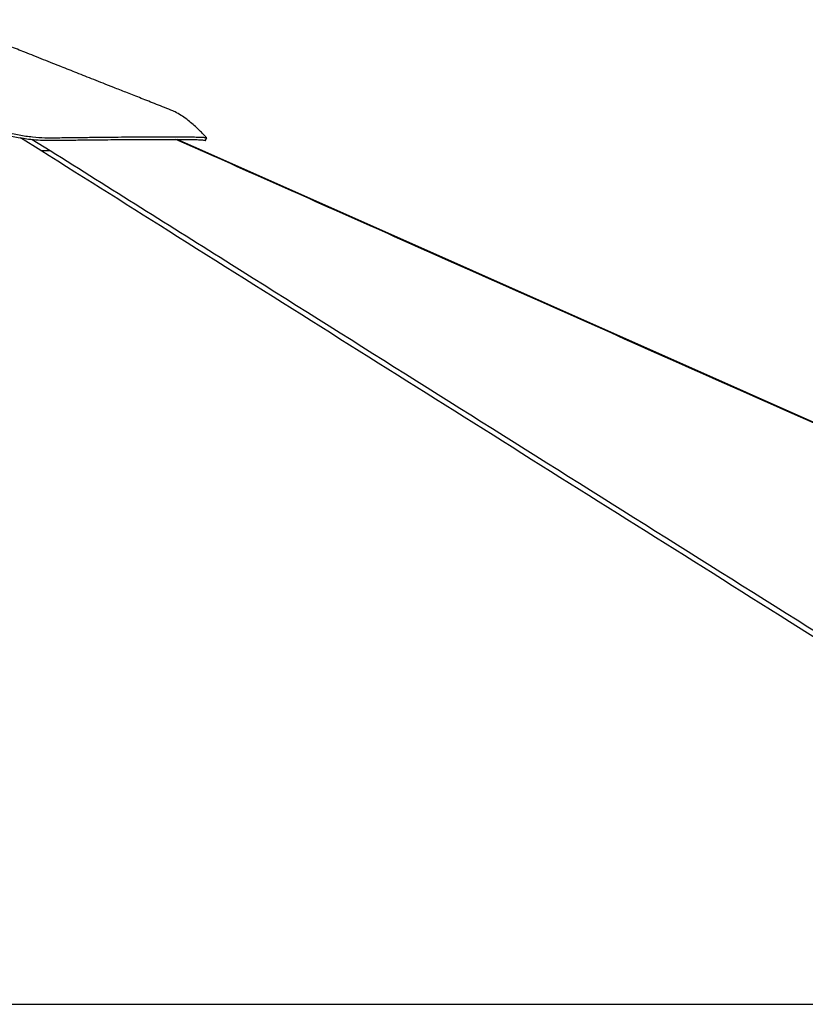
# Paper-space layout '3.5M DUO In Ground Anchor' of a CAD drawing. Header units: millimetres. Extents: x 20 to 26059, y 28 to 17638.
# Tile 69 of 70: x 23058 to 24179, y 6769 to 8174. Entities that reach past the tile are written whole.
import ezdxf

# ---------------------------------------------------------------- set-up
doc = ezdxf.new("R2010")
doc.units = ezdxf.units.MM

psp = doc.layouts.new('3.5M DUO In Ground Anchor')

# ---------------------------------------------------------------- linework, layer by layer
at = {"color": 8, "linetype": 'Continuous', "lineweight": 25, "ltscale": 2}
for p, q in [((23088.48, 7987.57), (23059.67, 8005.79)), ((23076.39, 8003.45), (23101.7, 7987.57)), ((23316.94, 7987.57), (23281.18, 8003.5))]:
    psp.add_line(p, q, dxfattribs=at)
at = {"color": 7, "linetype": 'Continuous', "lineweight": 25, "ltscale": 2}
for p, q in [((23318.61, 7987.6), (23282.9, 8003.49)), ((22570.12, 6769.07), (25025.24, 6769.07))]:
    psp.add_line(p, q, dxfattribs=at)
at = {"color": 7, "linetype": 'Continuous', "lineweight": 25, "ltscale": 2, "flags": 128}
for points in [[(23323.71, 8001.98), (23324.55, 8003.82), (23325.38, 8005.66)], [(25971.87, 6807.98), (24095.67, 7642.03), (23318.6, 7987.58)]]:
    psp.add_lwpolyline(points, dxfattribs=at)
at = {"color": 7, "linetype": 'Continuous', "lineweight": 25, "ltscale": 2}
for points, knots in [([(23274.05, 8045.38), (23266.22, 8048.46), (23251.26, 8054.37), (23229.87, 8062.81), (23210.58, 8070.43), (23193.38, 8077.22), (23178.15, 8083.24), (23164.49, 8088.65), (23151.98, 8093.6), (23140.22, 8098.25), (23128.95, 8102.72), (23117.49, 8107.26), (23105.32, 8112.09), (23092.29, 8117.26), (23078.97, 8122.55), (23066.54, 8127.49), (23055.09, 8132.05), (23044.29, 8136.36), (23033.24, 8140.76), (23022.36, 8145.11), (23012.21, 8149.17), (23002.65, 8153), (22994.45, 8156.29), (22987.22, 8159.2), (22981.32, 8161.57), (22975.69, 8163.84), (22969.99, 8166.14), (22963.65, 8168.7), (22956.86, 8171.46), (22952.15, 8173.37), (22949.91, 8174.28)], [0, 0, 0, 0, 0.0716727, 0.1369552, 0.1958468, 0.248347, 0.2944546, 0.3354892, 0.3737185, 0.4091807, 0.443364, 0.4771803, 0.5144542, 0.555217, 0.5970275, 0.6370345, 0.6698897, 0.7027968, 0.7371116, 0.7723612, 0.8038905, 0.8315044, 0.8614229, 0.8809476, 0.8996793, 0.9175566, 0.9348621, 0.9550272, 0.9786231, 1, 1, 1, 1]), ([(21793.72, 8005.73), (21793.77, 8005.77), (21793.89, 8005.85), (21796.14, 8007.14), (21800.49, 8009.48), (21806.56, 8012.59), (21813.96, 8016.17), (21822.43, 8020.01), (21832.33, 8024.14), (21843.53, 8028.3), (21855.8, 8032.09), (21868.1, 8034.91), (21880.02, 8036.38), (21890.86, 8036.1), (21900.91, 8034.47), (21910.48, 8031.85), (21920.07, 8028.45), (21929.98, 8024.53), (21940.54, 8020.35), (21952.05, 8016.16), (21964.87, 8012.25), (21978.79, 8009.06), (21993.85, 8006.82), (22009.89, 8005.64), (22027.46, 8005.62), (22046.22, 8007.38), (22065.98, 8010.52), (22086.61, 8014.72), (22107.94, 8019.62), (22129.87, 8024.89), (22153.82, 8030.57), (22179.86, 8036.28), (22208.02, 8041.41), (22236.69, 8045.07), (22265.64, 8046.64), (22294.98, 8045.66), (22324.63, 8042.6), (22354.67, 8037.84), (22384.8, 8031.98), (22412.99, 8026.01), (22439.29, 8020.48), (22463.67, 8015.67), (22488.35, 8011.45), (22511.32, 8008.38), (22532.41, 8006.48), (22551.5, 8005.6), (22570.56, 8005.65), (22591.63, 8006.93), (22614.57, 8009.67), (22639.18, 8013.91), (22663.34, 8019.02), (22687.09, 8024.59), (22710.51, 8030.29), (22735.24, 8036.19), (22761.34, 8041.85), (22788.95, 8046.67), (22816.62, 8049.81), (22844.32, 8050.78), (22871.77, 8049.24), (22898.48, 8045.82), (22924.18, 8041.13), (22948.79, 8035.7), (22972.39, 8029.93), (22995.06, 8024.13), (23016.86, 8018.62), (23037.79, 8013.7), (23057.8, 8009.67), (23076.78, 8006.82), (23097.3, 8005.36), (23118.67, 8006.04), (23141.67, 8006.21), (23163.51, 8006.49), (23184.28, 8006.7), (23203.96, 8006.88), (23222.48, 8007.02), (23240.65, 8007.12), (23258.06, 8007.19), (23274.34, 8007.19), (23288.56, 8007.14), (23300.66, 8007.02), (23310.53, 8006.83), (23316.79, 8006.63), (23320.57, 8006.43), (23322.77, 8006.26), (23324.31, 8006.06), (23325.16, 8005.87), (23325.35, 8005.55), (23324.03, 8006.88), (23321.12, 8009.98), (23316.57, 8014.63), (23310.86, 8020.17), (23304.19, 8026.14), (23296.75, 8032.18), (23288.68, 8037.85), (23281.04, 8042.44), (23276.05, 8044.42), (23274.01, 8045.23)], [0, 0, 0, 0, 0.0051513, 0.0142669, 0.0234269, 0.0326333, 0.0418826, 0.0511794, 0.0605227, 0.0717903, 0.0831217, 0.0945193, 0.1059838, 0.1174842, 0.1282607, 0.1390369, 0.14981, 0.1605785, 0.1713389, 0.182091, 0.1928304, 0.2035535, 0.2130698, 0.2225697, 0.2319547, 0.2412899, 0.2507028, 0.2601932, 0.2697544, 0.2793898, 0.2890955, 0.3008293, 0.3126559, 0.3245782, 0.3365892, 0.3485774, 0.3611149, 0.3736738, 0.386242, 0.3988009, 0.408648, 0.4184674, 0.4282461, 0.4379729, 0.445303, 0.4525958, 0.4598446, 0.4670818, 0.4767618, 0.4864736, 0.4962069, 0.5059471, 0.5156871, 0.5254161, 0.5370628, 0.5486667, 0.5602215, 0.5717164, 0.5830401, 0.5941028, 0.6047954, 0.615134, 0.6251758, 0.6349641, 0.6445408, 0.6539292, 0.663159, 0.672255, 0.6812435, 0.6944015, 0.7077108, 0.7210853, 0.7345907, 0.7482994, 0.7622397, 0.7762296, 0.7925844, 0.808982, 0.8254288, 0.8419322, 0.8584973, 0.8751311, 0.8834776, 0.8918442, 0.9002318, 0.9086434, 0.916897, 0.9249417, 0.9346001, 0.9442514, 0.9539183, 0.9636197, 0.973377, 0.9832091, 0.9931372, 1, 1, 1, 1]), ([(21795.47, 8002.16), (21795.48, 8002.17), (21795.5, 8002.18), (21797.56, 8003.37), (21801.26, 8005.37), (21806.51, 8008.09), (21812.99, 8011.28), (21821.73, 8015.34), (21832.99, 8020.15), (21845.7, 8024.84), (21857.64, 8028.45), (21868.47, 8030.93), (21879.03, 8032.41), (21890.24, 8032.67), (21901.7, 8031.04), (21913.87, 8027.57), (21925.66, 8023.12), (21937.6, 8018.3), (21948.7, 8014.09), (21959.45, 8010.56), (21969.54, 8007.77), (21980.89, 8005.3), (21993.73, 8003.36), (22008.37, 8002.13), (22024.65, 8001.92), (22041.79, 8003.07), (22059.27, 8005.53), (22076.84, 8008.76), (22098.08, 8013.33), (22123.17, 8019.3), (22149.55, 8025.64), (22173.64, 8031), (22195.29, 8035.28), (22217.18, 8038.82), (22241.72, 8041.69), (22268.82, 8042.84), (22298.32, 8041.68), (22327.96, 8038.49), (22357.75, 8033.61), (22387.89, 8027.66), (22416.9, 8021.49), (22444.86, 8015.63), (22468.93, 8011.04), (22490.42, 8007.53), (22509.18, 8005.02), (22529.34, 8003.03), (22550.86, 8001.9), (22573.92, 8002.05), (22597.1, 8003.81), (22622.04, 8007.14), (22648.3, 8012), (22675.76, 8018.13), (22702.73, 8024.68), (22729.49, 8031.17), (22756.26, 8037.12), (22783.19, 8042.1), (22810.26, 8045.57), (22837.49, 8047.07), (22864.89, 8046.06), (22892.31, 8042.94), (22919.66, 8038.17), (22948.65, 8031.84), (22979.01, 8024.27), (23007.12, 8017.04), (23031.27, 8011.22), (23051.55, 8006.95), (23069.48, 8003.96), (23084.95, 8002.5), (23098.19, 8002.09), (23110.9, 8002.16), (23127.46, 8002.45), (23147.46, 8002.66), (23169.18, 8002.91), (23188.73, 8003.1), (23206.31, 8003.26), (23222.86, 8003.38), (23232.94, 8003.43), (23237.98, 8003.46)], [0, 0, 0, 0, 0.0067033, 0.0173793, 0.0280585, 0.0390483, 0.0500511, 0.0610499, 0.0777889, 0.0945308, 0.1075279, 0.120535, 0.133532, 0.1465152, 0.1642778, 0.1820568, 0.1998331, 0.2153355, 0.2308353, 0.2412746, 0.2517179, 0.2621513, 0.2733606, 0.2845668, 0.2961251, 0.3076839, 0.3182684, 0.3288684, 0.3394624, 0.3557135, 0.3719693, 0.3837542, 0.3955388, 0.4073686, 0.4191968, 0.4349937, 0.4508165, 0.4666271, 0.482843, 0.4990666, 0.5152847, 0.5292429, 0.543198, 0.5526395, 0.562086, 0.5715227, 0.5827278, 0.5939289, 0.6055206, 0.6171175, 0.6314823, 0.6458741, 0.6602891, 0.6746854, 0.6893065, 0.7039465, 0.7185654, 0.733158, 0.7476822, 0.7622121, 0.7769431, 0.7916766, 0.8094073, 0.8271334, 0.8391396, 0.8511529, 0.8631429, 0.87207, 0.881015, 0.8899764, 0.8989264, 0.9172093, 0.9354927, 0.9515642, 0.967636, 0.9838179, 1, 1, 1, 1]), ([(23237.98, 8003.46), (23243.81, 8003.48), (23255.48, 8003.53), (23270.74, 8003.54), (23284.36, 8003.5), (23296.1, 8003.4), (23306.02, 8003.25), (23313.93, 8003.02), (23319.06, 8002.83), (23322, 8002.41), (23323.43, 8001.9), (23323.41, 8002.01), (23323.4, 8002.03)], [0, 0, 0, 0, 0.115336, 0.2308086, 0.3462819, 0.4628878, 0.5794911, 0.6996056, 0.8197161, 0.9008858, 0.9820763, 1, 1, 1, 1]), ([(23323.42, 8002.15), (23323.69, 8002.77), (23324.24, 8004), (23324.79, 8005.23), (23325.07, 8005.84)], [0, 0, 0, 0, 0.5000276, 1, 1, 1, 1]), ([(23088.48, 7987.57), (23089.83, 7987.57), (23092.56, 7987.57), (23096.19, 7987.57), (23099.38, 7987.57), (23100.92, 7987.57), (23101.7, 7987.57)], [0, 0, 0, 0, 0.2383572, 0.48342, 0.7373525, 1, 1, 1, 1])]:
    psp.add_open_spline(points, degree=3, knots=knots, dxfattribs=at)
at = {"color": 8, "linetype": 'Continuous', "lineweight": 25, "ltscale": 2}
for points, knots in [([(24972.86, 6802.01), (24700.92, 6973.01), (24137.71, 7327.16), (23509.32, 7722.26), (23153.51, 7946.57), (23088.48, 7987.57)], [0, 0, 0, 0, 0.4327966, 0.8963363, 1, 1, 1, 1]), ([(23101.7, 7987.57), (23187.95, 7933.37), (23439.94, 7775.03), (24022.77, 7408.67), (24558.73, 7071.77), (24929.12, 6838.93), (24968.48, 6814.19)], [0, 0, 0, 0, 0.1384837, 0.4045671, 0.9367365, 1, 1, 1, 1]), ([(25982.98, 6802.07), (25598.37, 6973.05), (24801.79, 7327.18), (23913.07, 7722.26), (23409.05, 7946.57), (23316.94, 7987.57)], [0, 0, 0, 0, 0.4327685, 0.8963311, 1, 1, 1, 1]), ([(23316.94, 7987.57), (23317.37, 7987.57), (23318.26, 7987.57), (23318.75, 7987.57), (23318.61, 7987.57), (23318.6, 7987.57)], [0, 0, 0, 0, 0.4766584, 0.9667368, 1, 1, 1, 1]), ([(23318.61, 7987.57), (23318.62, 7987.57), (23318.63, 7987.57), (23318.61, 7987.57), (23318.6, 7987.57)], [0, 0, 0, 0, 0.2542985, 1, 1, 1, 1])]:
    psp.add_open_spline(points, degree=3, knots=knots, dxfattribs=at)

doc.saveas('drawing.dxf')
